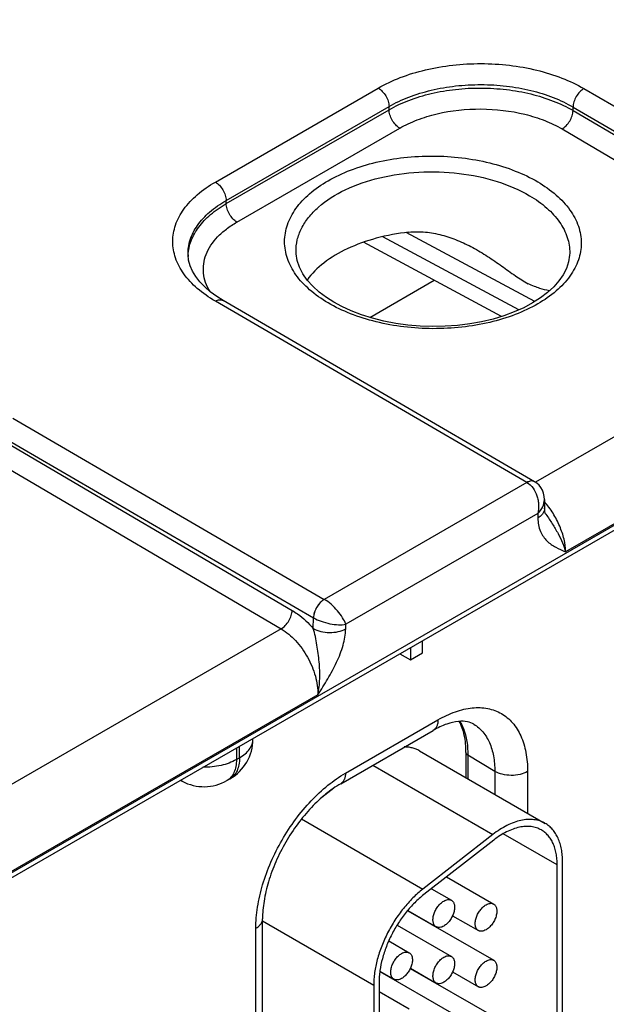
# Model space of a CAD drawing. Header units: inches. Extents: x 0 to 34, y 0 to 22.
# Tile 55 of 145: x 5.331 to 5.906, y 17.424 to 18.389. Entities that reach past the tile are written whole.
import ezdxf

# ---------------------------------------------------------------- set-up
doc = ezdxf.new("R2010")
doc.units = ezdxf.units.IN
doc.header["$LTSCALE"] = 1.87
doc.header["$MEASUREMENT"] = 0
doc.layers.get('0').update_dxf_attribs({"linetype": 'CONTINUOUS'})

msp = doc.modelspace()

# ---------------------------------------------------------------- linework, layer by layer
at = {"color": 7, "linetype": 'CONTINUOUS'}
for p, q in [((4.63165, 17.15329), (9.06003, 19.71018)), ((4.6287, 17.14676), (9.05708, 19.70366)), ((5.52299, 18.22998), (5.68257, 18.32212)), ((5.88407, 18.3216), (6.18924, 18.14383)), ((5.53355, 18.21185), (5.69313, 18.30399)), ((5.53365, 18.2088), (5.69313, 18.30089)), ((5.69313, 18.30089), (5.69313, 18.30399)), ((5.87342, 18.30007), (5.87342, 18.30347)), ((5.87342, 18.30347), (6.17857, 18.12572)), ((5.87342, 18.30007), (6.1577, 18.13302)), ((5.54416, 18.1907), (5.70364, 18.28279)), ((5.86272, 18.28197), (6.147, 18.11492)), ((5.53365, 18.2088), (5.53355, 18.21185)), ((5.83594, 18.11276), (5.71007, 18.18045)), ((5.80334, 18.09814), (5.66807, 18.17089)), ((5.82032, 18.10461), (5.68695, 18.17633)), ((5.60203, 18.16158), (5.60203, 18.1616)), ((5.87012, 18.16014), (5.87012, 18.16012)), ((5.49623, 18.15845), (5.49623, 18.15846)), ((5.67425, 18.09716), (5.73739, 18.13361)), ((5.82823, 17.93539), (5.52301, 18.11313)), ((5.83571, 17.93614), (5.53051, 18.11387)), ((6.147, 18.11492), (5.83648, 17.93562)), ((6.18297, 18.05032), (5.86618, 17.86742)), ((5.32457, 17.99855), (5.62974, 17.82078)), ((5.31392, 17.98042), (5.61907, 17.80267)), ((5.31392, 17.97703), (5.5982, 17.80997)), ((5.30322, 17.95892), (5.5875, 17.79187)), ((5.82823, 17.93539), (5.62974, 17.82078)), ((5.83578, 17.9361), (5.83442, 17.93665)), ((5.84538, 17.91865), (5.84551, 17.91004)), ((5.83886, 17.90486), (5.65079, 17.79628)), ((5.83886, 17.90486), (5.83892, 17.90051)), ((5.84686, 17.9043), (5.84686, 17.90429)), ((5.61891, 17.79217), (5.61907, 17.80267)), ((5.65073, 17.79185), (5.65079, 17.79628)), ((5.5875, 17.79187), (5.27698, 17.61257)), ((5.71404, 17.77343), (5.71404, 17.76154)), ((5.72578, 17.76832), (5.72578, 17.78021)), ((5.70374, 17.76748), (5.71404, 17.76154)), ((5.71404, 17.76154), (5.72578, 17.76832)), ((5.62347, 17.72728), (5.30668, 17.54437)), ((5.65043, 17.65028), (5.74111, 17.70264)), ((5.64577, 17.63998), (5.73645, 17.69234)), ((5.54664, 17.66539), (5.54664, 17.67677)), ((5.55982, 17.68376), (5.55982, 17.68438)), ((5.54368, 17.67507), (5.54368, 17.66369)), ((5.72308, 17.67218), (5.84612, 17.60114)), ((5.76853, 17.67061), (5.76853, 17.64594)), ((5.77042, 17.6679), (5.77042, 17.64484)), ((5.7968, 17.65213), (5.77042, 17.6679)), ((5.54368, 17.66369), (5.54664, 17.66539)), ((5.67712, 17.65809), (5.79474, 17.59018)), ((5.7968, 17.65213), (5.7968, 17.62961)), ((5.8289, 17.65197), (5.8289, 17.61108)), ((5.49055, 17.64242), (5.48879, 17.64337)), ((5.53437, 17.64309), (5.53732, 17.64479)), ((5.63894, 17.63563), (5.62715, 17.62642)), ((5.60739, 17.60542), (5.72632, 17.53675)), ((5.79474, 17.59018), (5.72632, 17.53675)), ((5.8579, 17.56031), (5.80495, 17.59088)), ((5.79566, 17.58468), (5.72724, 17.53125)), ((5.8632, 17.27802), (5.8632, 17.56338)), ((5.8579, 17.27496), (5.8579, 17.56031)), ((5.74953, 17.54866), (5.79566, 17.52202)), ((5.73465, 17.53703), (5.7543, 17.52569)), ((5.71147, 17.51552), (5.79566, 17.46691)), ((5.71162, 17.51569), (5.73929, 17.49971)), ((5.56923, 17.17859), (5.56923, 17.50742)), ((5.56923, 17.50545), (5.67812, 17.44258)), ((5.75543, 17.51061), (5.78066, 17.49604)), ((5.56264, 17.1694), (5.56264, 17.49824)), ((5.70113, 17.50128), (5.7543, 17.47058)), ((5.73486, 17.50201), (5.73486, 17.50227)), ((5.69284, 17.48585), (5.71293, 17.47425)), ((5.68427, 17.4559), (5.7543, 17.41547)), ((5.68429, 17.45615), (5.69793, 17.44827)), ((5.71398, 17.45896), (5.79566, 17.4118)), ((5.71406, 17.45917), (5.73929, 17.4446)), ((5.75543, 17.4555), (5.78066, 17.44093)), ((5.68342, 17.44564), (5.68342, 17.18815)), ((5.73486, 17.4469), (5.73486, 17.44716)), ((5.67812, 17.44258), (5.67812, 17.18508)), ((5.68342, 17.43618), (5.71293, 17.41914))]:
    msp.add_line(p, q, dxfattribs=at)
for points in [[(5.63903, 18.11204), (5.6318, 18.11664), (5.62461, 18.12206), (5.61835, 18.12777), (5.61305, 18.13374), (5.60872, 18.13993), (5.60543, 18.14632), (5.60321, 18.15287), (5.60212, 18.15957), (5.60203, 18.1616)], [(5.87012, 18.16014), (5.87004, 18.15826), (5.86901, 18.1517), (5.86689, 18.1453), (5.86374, 18.13907), (5.85959, 18.13303), (5.85449, 18.12721), (5.84847, 18.12164), (5.84154, 18.11634), (5.83374, 18.11136), (5.82514, 18.10676), (5.81576, 18.10257), (5.80569, 18.09885), (5.79502, 18.09564), (5.78384, 18.09297), (5.77224, 18.09089), (5.76032, 18.0894), (5.74818, 18.08853), (5.73594, 18.08828), (5.7237, 18.08867), (5.71156, 18.08968), (5.69965, 18.09131), (5.68805, 18.09354), (5.67688, 18.09633), (5.66622, 18.09967), (5.65617, 18.10351), (5.6468, 18.10781), (5.63903, 18.11204)], [(5.53051, 18.11387), (5.52432, 18.11774), (5.51806, 18.12232), (5.51255, 18.12709), (5.5078, 18.13205), (5.50381, 18.13717), (5.50062, 18.14244), (5.49826, 18.14786), (5.49677, 18.15344), (5.49623, 18.15846)], [(5.84538, 17.91865), (5.84516, 17.92156), (5.84448, 17.92476), (5.84338, 17.92768), (5.8419, 17.9303), (5.84009, 17.93261), (5.83798, 17.93459), (5.83578, 17.9361)], [(5.84686, 17.90429), (5.84658, 17.90478), (5.84621, 17.90562), (5.84587, 17.90677), (5.84562, 17.90829), (5.84551, 17.91004)]]:
    msp.add_lwpolyline(points, dxfattribs=at)
for centre, radius, start, end in [((5.53951, 18.15644), 0.04319, 177.33058, 179.16895), ((5.62987, 17.82133), 0.02156, 239.92522, 240.1386), ((5.51482, 17.68376), 0.045, 300.0008, 359.9992), ((5.4977, 17.65571), 0.01509, 234.41255, 241.71633), ((5.51186, 17.68206), 0.045, 241.73017, 300.00088)]:
    msp.add_arc(centre, radius, start, end, dxfattribs=at)
for points, knots in [([(5.68257, 18.32212), (5.68947, 18.3261), (5.70455, 18.33311), (5.72911, 18.34055), (5.7557, 18.3451), (5.78333, 18.34658), (5.81095, 18.34496), (5.83754, 18.34027), (5.8621, 18.33271), (5.87717, 18.32561), (5.88407, 18.3216)], [0, 0, 0, 0, 0.1141, 0.237195, 0.366768, 0.499736, 0.63274, 0.762419, 0.885682, 1, 1, 1, 1]), ([(5.69313, 18.30399), (5.6993, 18.30756), (5.71279, 18.31386), (5.73477, 18.32054), (5.75856, 18.32463), (5.78328, 18.32596), (5.808, 18.32448), (5.83179, 18.32026), (5.85377, 18.31346), (5.86725, 18.30708), (5.87342, 18.30347)], [0, 0, 0, 0, 0.114145, 0.237238, 0.36678, 0.499705, 0.63267, 0.762331, 0.885612, 1, 1, 1, 1]), ([(5.68257, 18.32212), (5.68406, 18.32125), (5.68686, 18.31889), (5.69016, 18.31441), (5.69243, 18.30933), (5.69311, 18.30571), (5.69313, 18.30399)], [0, 0, 0, 0, 0.236976, 0.499189, 0.761843, 1, 1, 1, 1]), ([(5.69313, 18.30089), (5.6993, 18.30444), (5.7128, 18.31068), (5.73478, 18.31729), (5.75857, 18.32131), (5.78329, 18.32259), (5.808, 18.32108), (5.83179, 18.31685), (5.85376, 18.31004), (5.86725, 18.30368), (5.87342, 18.30007)], [0, 0, 0, 0, 0.114008, 0.237036, 0.366572, 0.499533, 0.632558, 0.762282, 0.885608, 1, 1, 1, 1]), ([(5.88407, 18.3216), (5.88258, 18.32074), (5.87976, 18.31838), (5.87644, 18.3139), (5.87415, 18.30882), (5.87345, 18.3052), (5.87342, 18.30347)], [0, 0, 0, 0, 0.236844, 0.499187, 0.761971, 1, 1, 1, 1]), ([(5.70364, 18.28279), (5.70217, 18.28365), (5.69937, 18.28602), (5.69609, 18.29049), (5.69383, 18.29556), (5.69316, 18.29917), (5.69313, 18.30089)], [0, 0, 0, 0, 0.237244, 0.499463, 0.761973, 1, 1, 1, 1]), ([(5.70364, 18.28279), (5.70909, 18.28593), (5.721, 18.29146), (5.74739, 18.29942), (5.78321, 18.30316), (5.81901, 18.29904), (5.84538, 18.29082), (5.85728, 18.28517), (5.86272, 18.28197)], [0, 0, 0, 0, 0.114151, 0.23728, 0.499471, 0.761948, 0.885415, 1, 1, 1, 1]), ([(5.86272, 18.28197), (5.86421, 18.28283), (5.86703, 18.28519), (5.87036, 18.28966), (5.87267, 18.29473), (5.87338, 18.29835), (5.87342, 18.30007)], [0, 0, 0, 0, 0.236981, 0.49946, 0.762231, 1, 1, 1, 1]), ([(5.6334, 18.11148), (5.62701, 18.11523), (5.61544, 18.12334), (5.60162, 18.13806), (5.59288, 18.15432), (5.58985, 18.17153), (5.59287, 18.18871), (5.60161, 18.2049), (5.61544, 18.2195), (5.63373, 18.23211), (5.6558, 18.24237), (5.68086, 18.24993), (5.70798, 18.25452), (5.73615, 18.25597), (5.76432, 18.25423), (5.79144, 18.24937), (5.81649, 18.24156), (5.83186, 18.23426), (5.83889, 18.23013)], [0, 0, 0, 0, 0.060535, 0.114796, 0.163682, 0.209358, 0.254958, 0.303643, 0.357634, 0.417884, 0.484272, 0.555879, 0.631259, 0.708625, 0.786036, 0.861544, 0.933354, 1, 1, 1, 1]), ([(5.60203, 18.1616), (5.60195, 18.16546), (5.6028, 18.17338), (5.60709, 18.18486), (5.61422, 18.19574), (5.62777, 18.20971), (5.65107, 18.22414), (5.6847, 18.23547), (5.72254, 18.24074), (5.76148, 18.23953), (5.79832, 18.23193), (5.8209, 18.22241), (5.83087, 18.21655)], [0, 0, 0, 0, 0.043179, 0.087918, 0.135696, 0.187501, 0.304299, 0.437568, 0.58172, 0.728932, 0.870821, 1, 1, 1, 1]), ([(5.52301, 18.11313), (5.51675, 18.11677), (5.5054, 18.12465), (5.49185, 18.13899), (5.48327, 18.15485), (5.4803, 18.17165), (5.48326, 18.18844), (5.49184, 18.20426), (5.50539, 18.21854), (5.51674, 18.22636), (5.52299, 18.22998)], [0, 0, 0, 0, 0.144884, 0.274626, 0.39142, 0.500515, 0.609515, 0.726059, 0.855466, 1, 1, 1, 1]), ([(5.52299, 18.22998), (5.52448, 18.22911), (5.52729, 18.22675), (5.53058, 18.22227), (5.53285, 18.21719), (5.53353, 18.21357), (5.53355, 18.21185)], [0, 0, 0, 0, 0.236976, 0.499189, 0.761843, 1, 1, 1, 1]), ([(5.83889, 18.23013), (5.84527, 18.22638), (5.85685, 18.21828), (5.87067, 18.20355), (5.8794, 18.18729), (5.88244, 18.17008), (5.87941, 18.1529), (5.87067, 18.13671), (5.85685, 18.12212), (5.83856, 18.1095), (5.81648, 18.09924), (5.79143, 18.09168), (5.76431, 18.08709), (5.73613, 18.08564), (5.70796, 18.08738), (5.68084, 18.09224), (5.6558, 18.10005), (5.64043, 18.10735), (5.6334, 18.11148)], [0, 0, 0, 0, 0.060535, 0.114796, 0.163682, 0.209358, 0.254958, 0.303643, 0.357634, 0.417884, 0.484272, 0.555879, 0.631259, 0.708625, 0.786036, 0.861544, 0.933354, 1, 1, 1, 1]), ([(5.49623, 18.15846), (5.49608, 18.16342), (5.49763, 18.17382), (5.50522, 18.18834), (5.51749, 18.20143), (5.52784, 18.20856), (5.53355, 18.21185)], [0, 0, 0, 0, 0.218502, 0.451379, 0.710202, 1, 1, 1, 1]), ([(5.49636, 18.15845), (5.49658, 18.16319), (5.49871, 18.17299), (5.50648, 18.18658), (5.51838, 18.19888), (5.52823, 18.20566), (5.53365, 18.2088)], [0, 0, 0, 0, 0.218431, 0.452595, 0.71182, 1, 1, 1, 1]), ([(5.54416, 18.1907), (5.54268, 18.19157), (5.53988, 18.19394), (5.53661, 18.19841), (5.53435, 18.20348), (5.53367, 18.20708), (5.53365, 18.2088)], [0, 0, 0, 0, 0.237244, 0.499463, 0.761973, 1, 1, 1, 1]), ([(5.83087, 18.21655), (5.83684, 18.21304), (5.84767, 18.20543), (5.86052, 18.19158), (5.86852, 18.17629), (5.87023, 18.16536), (5.87012, 18.16014)], [0, 0, 0, 0, 0.289471, 0.548546, 0.781743, 1, 1, 1, 1]), ([(5.51777, 18.12249), (5.51605, 18.1253), (5.51321, 18.13113), (5.51105, 18.14047), (5.51121, 18.14991), (5.51459, 18.16264), (5.5227, 18.17435), (5.53384, 18.18419), (5.54055, 18.18862), (5.54416, 18.1907)], [0, 0, 0, 0, 0.119815, 0.233742, 0.345688, 0.459924, 0.708518, 0.848618, 1, 1, 1, 1]), ([(5.71248, 18.18078), (5.70175, 18.17957), (5.68115, 18.17578), (5.65289, 18.16576), (5.62959, 18.15214), (5.61741, 18.14021), (5.61292, 18.13386)], [0, 0, 0, 0, 0.287227, 0.554479, 0.79318, 1, 1, 1, 1]), ([(5.71248, 18.18078), (5.71787, 18.18139), (5.72881, 18.18139), (5.74492, 18.17838), (5.76045, 18.17305), (5.77032, 18.16831), (5.77515, 18.16572)], [0, 0, 0, 0, 0.248677, 0.49821, 0.748775, 1, 1, 1, 1]), ([(5.77515, 18.16572), (5.78013, 18.16304), (5.7898, 18.15723), (5.80354, 18.14767), (5.81641, 18.13817), (5.82517, 18.1325), (5.82957, 18.13026)], [0, 0, 0, 0, 0.261087, 0.520169, 0.77201, 1, 1, 1, 1]), ([(5.8502, 18.12321), (5.84711, 18.12401), (5.84216, 18.12524), (5.83526, 18.1276), (5.83152, 18.12927), (5.82957, 18.13026)], [0, 0, 0, 0, 0.438367, 0.700576, 1, 1, 1, 1]), ([(5.52301, 18.11313), (5.52367, 18.11351), (5.52498, 18.11413), (5.527, 18.11462), (5.52888, 18.11457), (5.53002, 18.11416), (5.53051, 18.11387)], [0, 0, 0, 0, 0.290323, 0.549714, 0.782684, 1, 1, 1, 1]), ([(5.83571, 17.93614), (5.83521, 17.93643), (5.83408, 17.93685), (5.83219, 17.93689), (5.83018, 17.93641), (5.82887, 17.93578), (5.82821, 17.9354)], [0, 0, 0, 0, 0.217316, 0.450286, 0.709676, 1, 1, 1, 1]), ([(5.83442, 17.93665), (5.83347, 17.93689), (5.83124, 17.93683), (5.82924, 17.93597), (5.82823, 17.93539)], [0, 0, 0, 0, 0.456619, 1, 1, 1, 1]), ([(5.82823, 17.93539), (5.83292, 17.93265), (5.83714, 17.92614), (5.83923, 17.91801), (5.83992, 17.91213), (5.83955, 17.90767), (5.83886, 17.90486)], [0, 0, 0, 0, 0.479289, 0.611923, 0.744389, 1, 1, 1, 1]), ([(5.83886, 17.90486), (5.84082, 17.90679), (5.84405, 17.91098), (5.84542, 17.9162), (5.84538, 17.91865)], [0, 0, 0, 0, 0.52929, 1, 1, 1, 1]), ([(5.84551, 17.91004), (5.84552, 17.90916), (5.84523, 17.90732), (5.84389, 17.90474), (5.84174, 17.9024), (5.83992, 17.90111), (5.83892, 17.90051)], [0, 0, 0, 0, 0.21857, 0.452166, 0.711185, 1, 1, 1, 1]), ([(5.86618, 17.86742), (5.8661, 17.87152), (5.86487, 17.88014), (5.86061, 17.89287), (5.85413, 17.90533), (5.84852, 17.91301), (5.84543, 17.91658)], [0, 0, 0, 0, 0.226977, 0.477051, 0.739066, 1, 1, 1, 1]), ([(5.83892, 17.90051), (5.83899, 17.89605), (5.84012, 17.88952), (5.84409, 17.88223), (5.84886, 17.87659), (5.85637, 17.87152), (5.86291, 17.86879), (5.86618, 17.86742)], [0, 0, 0, 0, 0.290805, 0.418063, 0.537966, 0.768912, 1, 1, 1, 1]), ([(5.84686, 17.90429), (5.84894, 17.90112), (5.85311, 17.89495), (5.85873, 17.88565), (5.86318, 17.87652), (5.86537, 17.87039), (5.86618, 17.86742)], [0, 0, 0, 0, 0.272107, 0.534098, 0.778987, 1, 1, 1, 1]), ([(5.62972, 17.8208), (5.62823, 17.81994), (5.62541, 17.81758), (5.62209, 17.8131), (5.6198, 17.80802), (5.6191, 17.8044), (5.61907, 17.80267)], [0, 0, 0, 0, 0.236844, 0.499187, 0.761971, 1, 1, 1, 1]), ([(5.62974, 17.82078), (5.62826, 17.81992), (5.62545, 17.81755), (5.62215, 17.81307), (5.61986, 17.80798), (5.61917, 17.80436), (5.61914, 17.80263)], [0, 0, 0, 0, 0.23658, 0.498909, 0.76183, 1, 1, 1, 1]), ([(5.65079, 17.79628), (5.65002, 17.79852), (5.64763, 17.8032), (5.64273, 17.80982), (5.63671, 17.81595), (5.6321, 17.81941), (5.62974, 17.82078)], [0, 0, 0, 0, 0.216799, 0.47672, 0.750266, 1, 1, 1, 1]), ([(5.5875, 17.79187), (5.58899, 17.79273), (5.59182, 17.79509), (5.59514, 17.79955), (5.59745, 17.80463), (5.59816, 17.80825), (5.5982, 17.80997)], [0, 0, 0, 0, 0.236981, 0.49946, 0.762231, 1, 1, 1, 1]), ([(5.5982, 17.80997), (5.60005, 17.80889), (5.60768, 17.80386), (5.61436, 17.79747), (5.61891, 17.79217)], [0, 0, 0, 0, 0.234431, 1, 1, 1, 1]), ([(5.61914, 17.80263), (5.62151, 17.80127), (5.6268, 17.79899), (5.63509, 17.79676), (5.64323, 17.79571), (5.64847, 17.79588), (5.65079, 17.79628)], [0, 0, 0, 0, 0.250301, 0.524327, 0.784175, 1, 1, 1, 1]), ([(5.5875, 17.79187), (5.59273, 17.7888), (5.60258, 17.78035), (5.61395, 17.76435), (5.62157, 17.74623), (5.62359, 17.73337), (5.62347, 17.72728)], [0, 0, 0, 0, 0.237053, 0.499139, 0.761692, 1, 1, 1, 1]), ([(5.62347, 17.72728), (5.62454, 17.73243), (5.62568, 17.74319), (5.62497, 17.75954), (5.62308, 17.77327), (5.62103, 17.78418), (5.61972, 17.78955), (5.61891, 17.79217)], [0, 0, 0, 0, 0.240925, 0.492181, 0.747196, 0.874582, 1, 1, 1, 1]), ([(5.61891, 17.79217), (5.62117, 17.79087), (5.62642, 17.78895), (5.63481, 17.78797), (5.6432, 17.78877), (5.64846, 17.79059), (5.65073, 17.79185)], [0, 0, 0, 0, 0.237771, 0.501106, 0.76384, 1, 1, 1, 1]), ([(5.62347, 17.72728), (5.62675, 17.73244), (5.6333, 17.74276), (5.64206, 17.75873), (5.64852, 17.77505), (5.65065, 17.78641), (5.65073, 17.79185)], [0, 0, 0, 0, 0.258878, 0.517525, 0.769703, 1, 1, 1, 1]), ([(5.74111, 17.70264), (5.74656, 17.70579), (5.7574, 17.71095), (5.77405, 17.71497), (5.78969, 17.71457), (5.80361, 17.70953), (5.81494, 17.7), (5.8231, 17.68665), (5.82795, 17.67022), (5.8289, 17.65826), (5.8289, 17.65197)], [0, 0, 0, 0, 0.144905, 0.274533, 0.391125, 0.500011, 0.608895, 0.725481, 0.855103, 1, 1, 1, 1]), ([(5.74111, 17.70264), (5.74111, 17.7015), (5.74094, 17.69934), (5.74006, 17.69636), (5.73859, 17.69394), (5.7372, 17.69277), (5.73645, 17.69234)], [0, 0, 0, 0, 0.289807, 0.549047, 0.782228, 1, 1, 1, 1]), ([(5.77638, 17.69829), (5.77442, 17.69947), (5.76943, 17.70133), (5.76018, 17.70148), (5.74869, 17.69864), (5.7407, 17.69479), (5.73645, 17.69234)], [0, 0, 0, 0, 0.162928, 0.371574, 0.650437, 1, 1, 1, 1]), ([(5.76853, 17.67061), (5.76853, 17.67629), (5.76762, 17.68683), (5.76422, 17.69694), (5.76193, 17.7012)], [0, 0, 0, 0, 0.539807, 1, 1, 1, 1]), ([(5.76259, 17.70119), (5.76391, 17.69895), (5.76886, 17.68854), (5.77042, 17.67678), (5.77042, 17.6679)], [0, 0, 0, 0, 0.226637, 1, 1, 1, 1]), ([(5.77638, 17.69829), (5.77964, 17.69631), (5.78573, 17.69099), (5.7922, 17.68015), (5.79605, 17.66686), (5.7968, 17.6572), (5.7968, 17.65213)], [0, 0, 0, 0, 0.217752, 0.451264, 0.710615, 1, 1, 1, 1]), ([(5.54664, 17.66539), (5.54861, 17.66653), (5.5522, 17.669), (5.55648, 17.6735), (5.55918, 17.67847), (5.55982, 17.68205), (5.55982, 17.68376)], [0, 0, 0, 0, 0.289796, 0.549041, 0.782223, 1, 1, 1, 1]), ([(5.72308, 17.67218), (5.72197, 17.67282), (5.71963, 17.67396), (5.71589, 17.67518), (5.71193, 17.6759), (5.70921, 17.67605), (5.70783, 17.67604)], [0, 0, 0, 0, 0.242471, 0.488065, 0.739717, 1, 1, 1, 1]), ([(5.77042, 17.6679), (5.76989, 17.66822), (5.76896, 17.66895), (5.76853, 17.6701), (5.76853, 17.67061)], [0, 0, 0, 0, 0.54927, 1, 1, 1, 1]), ([(5.54368, 17.66369), (5.53903, 17.661), (5.52819, 17.65713), (5.51681, 17.65601), (5.51086, 17.65608)], [0, 0, 0, 0, 0.474453, 1, 1, 1, 1]), ([(5.54368, 17.66369), (5.54368, 17.6614), (5.54334, 17.65707), (5.54158, 17.65111), (5.53863, 17.64628), (5.53585, 17.64394), (5.53437, 17.64309)], [0, 0, 0, 0, 0.289803, 0.549049, 0.782228, 1, 1, 1, 1]), ([(5.54664, 17.66539), (5.54664, 17.66311), (5.54629, 17.65877), (5.54453, 17.65282), (5.54158, 17.64798), (5.5388, 17.64565), (5.53732, 17.64479)], [0, 0, 0, 0, 0.289803, 0.549049, 0.782228, 1, 1, 1, 1]), ([(5.56264, 17.49824), (5.56264, 17.50517), (5.56391, 17.51961), (5.56898, 17.5414), (5.5771, 17.56346), (5.58796, 17.58498), (5.60116, 17.60515), (5.61622, 17.62321), (5.63255, 17.63849), (5.64442, 17.64681), (5.65043, 17.65028)], [0, 0, 0, 0, 0.114151, 0.237321, 0.36697, 0.499994, 0.633019, 0.76267, 0.885844, 1, 1, 1, 1]), ([(5.65043, 17.65028), (5.65043, 17.64914), (5.65025, 17.64697), (5.64938, 17.644), (5.6479, 17.64158), (5.64651, 17.64041), (5.64577, 17.63998)], [0, 0, 0, 0, 0.289807, 0.549047, 0.782228, 1, 1, 1, 1]), ([(5.8289, 17.65197), (5.82661, 17.65065), (5.82129, 17.64873), (5.8128, 17.64784), (5.80433, 17.64881), (5.79905, 17.65078), (5.7968, 17.65213)], [0, 0, 0, 0, 0.237748, 0.501114, 0.763872, 1, 1, 1, 1]), ([(5.64577, 17.63998), (5.64072, 17.63707), (5.63059, 17.62992), (5.6165, 17.61668), (5.60328, 17.60077), (5.59158, 17.58289), (5.58195, 17.56383), (5.57478, 17.54442), (5.57035, 17.5256), (5.56923, 17.51325), (5.56923, 17.50742)], [0, 0, 0, 0, 0.110176, 0.232993, 0.36435, 0.500008, 0.635664, 0.767018, 0.889831, 1, 1, 1, 1]), ([(5.84612, 17.60114), (5.84529, 17.60162), (5.84358, 17.60249), (5.83996, 17.60388), (5.83505, 17.60495), (5.8288, 17.60512), (5.82222, 17.60419), (5.81541, 17.6022), (5.80847, 17.59917), (5.80148, 17.59514), (5.79697, 17.59193), (5.79474, 17.59018)], [0, 0, 0, 0, 0.051417, 0.1032, 0.209138, 0.320445, 0.438996, 0.56595, 0.70188, 0.846821, 1, 1, 1, 1]), ([(5.8632, 17.56338), (5.8632, 17.56552), (5.86303, 17.56971), (5.8622, 17.57578), (5.86083, 17.58141), (5.85891, 17.58655), (5.85646, 17.59115), (5.85351, 17.59516), (5.85007, 17.59854), (5.84747, 17.60036), (5.84612, 17.60114)], [0, 0, 0, 0, 0.14849, 0.289479, 0.422747, 0.548653, 0.667992, 0.781933, 0.891987, 1, 1, 1, 1]), ([(5.84237, 17.59464), (5.84086, 17.59551), (5.83762, 17.59696), (5.83231, 17.59811), (5.82662, 17.59826), (5.82064, 17.59742), (5.81445, 17.59561), (5.80814, 17.59285), (5.80179, 17.5892), (5.79769, 17.58627), (5.79566, 17.58468)], [0, 0, 0, 0, 0.10308, 0.20903, 0.320349, 0.43892, 0.565901, 0.701837, 0.846767, 1, 1, 1, 1]), ([(5.8579, 17.56031), (5.8579, 17.56227), (5.85774, 17.56607), (5.85699, 17.57159), (5.85574, 17.57671), (5.854, 17.58138), (5.85177, 17.58556), (5.84908, 17.58921), (5.84596, 17.59228), (5.8436, 17.59393), (5.84237, 17.59464)], [0, 0, 0, 0, 0.148529, 0.289501, 0.422739, 0.548642, 0.667995, 0.781939, 0.891988, 1, 1, 1, 1]), ([(5.72632, 17.53675), (5.72463, 17.53543), (5.72126, 17.53262), (5.71473, 17.52645), (5.707, 17.5178), (5.69873, 17.5063), (5.69157, 17.49391), (5.68576, 17.481), (5.68145, 17.46794), (5.67919, 17.45708), (5.67828, 17.44866), (5.67812, 17.44458), (5.67812, 17.44258)], [0, 0, 0, 0, 0.059291, 0.120491, 0.247245, 0.377853, 0.509817, 0.640447, 0.767136, 0.887636, 0.944969, 1, 1, 1, 1]), ([(5.72724, 17.53125), (5.7257, 17.53005), (5.72264, 17.52749), (5.7167, 17.52189), (5.70968, 17.51402), (5.70216, 17.50357), (5.69565, 17.49231), (5.69037, 17.48057), (5.68645, 17.4687), (5.68439, 17.45882), (5.68356, 17.45117), (5.68342, 17.44746), (5.68342, 17.44564)], [0, 0, 0, 0, 0.059313, 0.12051, 0.247235, 0.377856, 0.509817, 0.640444, 0.767146, 0.887618, 0.944948, 1, 1, 1, 1]), ([(5.73929, 17.49971), (5.73893, 17.49992), (5.73822, 17.50046), (5.73738, 17.50153), (5.73675, 17.50283), (5.73634, 17.50434), (5.73616, 17.50603), (5.73621, 17.50785), (5.73648, 17.50978), (5.73715, 17.51247), (5.73823, 17.51514), (5.73964, 17.51768), (5.74087, 17.51949), (5.74222, 17.52116), (5.74367, 17.52265), (5.74519, 17.52392), (5.74626, 17.52464), (5.74679, 17.52495)], [0, 0, 0, 0, 0.04282, 0.08741, 0.135196, 0.187114, 0.243566, 0.304532, 0.36964, 0.438255, 0.58247, 0.656229, 0.729617, 0.801598, 0.871247, 0.937677, 1, 1, 1, 1]), ([(5.74679, 17.52495), (5.74745, 17.52533), (5.74876, 17.52595), (5.75077, 17.52644), (5.75238, 17.52639), (5.75353, 17.52608), (5.75405, 17.52583), (5.75429, 17.52569)], [0, 0, 0, 0, 0.289326, 0.548705, 0.78167, 0.891839, 1, 1, 1, 1]), ([(5.75429, 17.52569), (5.75466, 17.52548), (5.75537, 17.52494), (5.75621, 17.52387), (5.75684, 17.52257), (5.75725, 17.52106), (5.75743, 17.51937), (5.75738, 17.51755), (5.75711, 17.51562), (5.75644, 17.51293), (5.75536, 17.51026), (5.75395, 17.50773), (5.75272, 17.50591), (5.75137, 17.50424), (5.74992, 17.50276), (5.7484, 17.50148), (5.74733, 17.50076), (5.74679, 17.50045)], [0, 0, 0, 0, 0.04282, 0.08741, 0.135196, 0.187114, 0.243566, 0.304532, 0.36964, 0.438255, 0.58247, 0.656229, 0.729617, 0.801598, 0.871247, 0.937677, 1, 1, 1, 1]), ([(5.78816, 17.52128), (5.78882, 17.52166), (5.79013, 17.52228), (5.79214, 17.52277), (5.79375, 17.52272), (5.79489, 17.52241), (5.79541, 17.52216), (5.79566, 17.52202)], [0, 0, 0, 0, 0.289326, 0.548705, 0.78167, 0.891839, 1, 1, 1, 1]), ([(5.78066, 17.49604), (5.78029, 17.49625), (5.77959, 17.49679), (5.77875, 17.49786), (5.77812, 17.49916), (5.77771, 17.50067), (5.77753, 17.50236), (5.77757, 17.50418), (5.77785, 17.50611), (5.77851, 17.5088), (5.77959, 17.51147), (5.78101, 17.514), (5.78223, 17.51582), (5.78359, 17.51748), (5.78504, 17.51897), (5.78655, 17.52025), (5.78762, 17.52096), (5.78816, 17.52128)], [0, 0, 0, 0, 0.04282, 0.08741, 0.135196, 0.187114, 0.243566, 0.304532, 0.36964, 0.438255, 0.58247, 0.656229, 0.729617, 0.801598, 0.871247, 0.937677, 1, 1, 1, 1]), ([(5.79566, 17.52202), (5.79603, 17.5218), (5.79673, 17.52127), (5.79757, 17.5202), (5.79821, 17.5189), (5.79861, 17.51739), (5.7988, 17.5157), (5.79875, 17.51388), (5.79848, 17.51195), (5.79781, 17.50926), (5.79673, 17.50659), (5.79531, 17.50405), (5.79409, 17.50224), (5.79274, 17.50057), (5.79129, 17.49908), (5.78977, 17.49781), (5.7887, 17.49709), (5.78816, 17.49678)], [0, 0, 0, 0, 0.04282, 0.08741, 0.135196, 0.187114, 0.243566, 0.304532, 0.36964, 0.438255, 0.58247, 0.656229, 0.729617, 0.801598, 0.871247, 0.937677, 1, 1, 1, 1]), ([(5.56264, 17.49824), (5.56363, 17.49881), (5.56542, 17.50004), (5.56756, 17.50229), (5.56892, 17.50478), (5.56923, 17.50656), (5.56923, 17.50742)], [0, 0, 0, 0, 0.289802, 0.54904, 0.782223, 1, 1, 1, 1]), ([(5.74679, 17.50045), (5.74614, 17.50007), (5.74483, 17.49945), (5.74282, 17.49896), (5.74121, 17.49901), (5.74006, 17.49932), (5.73954, 17.49957), (5.73929, 17.49971)], [0, 0, 0, 0, 0.289326, 0.548705, 0.78167, 0.891839, 1, 1, 1, 1]), ([(5.78816, 17.49678), (5.7875, 17.4964), (5.78619, 17.49578), (5.78418, 17.49529), (5.78257, 17.49533), (5.78143, 17.49565), (5.78091, 17.4959), (5.78066, 17.49604)], [0, 0, 0, 0, 0.289326, 0.548705, 0.78167, 0.891839, 1, 1, 1, 1]), ([(5.70543, 17.47351), (5.70609, 17.47389), (5.7074, 17.47451), (5.70941, 17.475), (5.71101, 17.47495), (5.71216, 17.47464), (5.71268, 17.47439), (5.71293, 17.47425)], [0, 0, 0, 0, 0.289326, 0.548705, 0.78167, 0.891839, 1, 1, 1, 1]), ([(5.71293, 17.47425), (5.7133, 17.47404), (5.714, 17.4735), (5.71484, 17.47243), (5.71547, 17.47113), (5.71588, 17.46962), (5.71606, 17.46793), (5.71602, 17.46611), (5.71574, 17.46418), (5.71508, 17.46149), (5.714, 17.45882), (5.71258, 17.45629), (5.71136, 17.45447), (5.71, 17.4528), (5.70855, 17.45132), (5.70704, 17.45004), (5.70597, 17.44932), (5.70543, 17.44901)], [0, 0, 0, 0, 0.04282, 0.08741, 0.135196, 0.187114, 0.243566, 0.304532, 0.36964, 0.438255, 0.58247, 0.656229, 0.729617, 0.801598, 0.871247, 0.937677, 1, 1, 1, 1]), ([(5.69793, 17.44827), (5.69756, 17.44848), (5.69686, 17.44902), (5.69601, 17.45009), (5.69538, 17.45139), (5.69498, 17.4529), (5.69479, 17.45459), (5.69484, 17.45641), (5.69511, 17.45834), (5.69578, 17.46103), (5.69686, 17.4637), (5.69828, 17.46624), (5.6995, 17.46805), (5.70085, 17.46972), (5.7023, 17.47121), (5.70382, 17.47248), (5.70489, 17.4732), (5.70543, 17.47351)], [0, 0, 0, 0, 0.04282, 0.08741, 0.135196, 0.187114, 0.243566, 0.304532, 0.36964, 0.438255, 0.58247, 0.656229, 0.729617, 0.801598, 0.871247, 0.937677, 1, 1, 1, 1]), ([(5.73929, 17.4446), (5.73893, 17.44481), (5.73822, 17.44535), (5.73738, 17.44642), (5.73675, 17.44772), (5.73634, 17.44923), (5.73616, 17.45092), (5.73621, 17.45274), (5.73648, 17.45467), (5.73715, 17.45736), (5.73823, 17.46003), (5.73964, 17.46256), (5.74087, 17.46438), (5.74222, 17.46605), (5.74367, 17.46753), (5.74519, 17.46881), (5.74626, 17.46953), (5.74679, 17.46984)], [0, 0, 0, 0, 0.04282, 0.08741, 0.135196, 0.187114, 0.243566, 0.304532, 0.36964, 0.438255, 0.58247, 0.656229, 0.729617, 0.801598, 0.871247, 0.937677, 1, 1, 1, 1]), ([(5.74679, 17.46984), (5.74745, 17.47022), (5.74876, 17.47084), (5.75077, 17.47133), (5.75238, 17.47128), (5.75353, 17.47097), (5.75405, 17.47072), (5.75429, 17.47058)], [0, 0, 0, 0, 0.289326, 0.548705, 0.78167, 0.891839, 1, 1, 1, 1]), ([(5.75429, 17.47058), (5.75466, 17.47036), (5.75537, 17.46983), (5.75621, 17.46876), (5.75684, 17.46746), (5.75725, 17.46595), (5.75743, 17.46426), (5.75738, 17.46244), (5.75711, 17.46051), (5.75644, 17.45782), (5.75536, 17.45515), (5.75395, 17.45261), (5.75272, 17.4508), (5.75137, 17.44913), (5.74992, 17.44764), (5.7484, 17.44637), (5.74733, 17.44565), (5.74679, 17.44534)], [0, 0, 0, 0, 0.04282, 0.08741, 0.135196, 0.187114, 0.243566, 0.304532, 0.36964, 0.438255, 0.58247, 0.656229, 0.729617, 0.801598, 0.871247, 0.937677, 1, 1, 1, 1]), ([(5.78066, 17.44093), (5.78029, 17.44114), (5.77959, 17.44168), (5.77875, 17.44274), (5.77812, 17.44405), (5.77771, 17.44556), (5.77753, 17.44724), (5.77757, 17.44907), (5.77785, 17.45099), (5.77851, 17.45369), (5.77959, 17.45635), (5.78101, 17.45889), (5.78223, 17.46071), (5.78359, 17.46237), (5.78504, 17.46386), (5.78655, 17.46514), (5.78762, 17.46585), (5.78816, 17.46616)], [0, 0, 0, 0, 0.04282, 0.08741, 0.135196, 0.187114, 0.243566, 0.304532, 0.36964, 0.438255, 0.58247, 0.656229, 0.729617, 0.801598, 0.871247, 0.937677, 1, 1, 1, 1]), ([(5.78816, 17.46616), (5.78882, 17.46654), (5.79013, 17.46717), (5.79214, 17.46765), (5.79375, 17.46761), (5.79489, 17.46729), (5.79541, 17.46705), (5.79566, 17.46691)], [0, 0, 0, 0, 0.289326, 0.548705, 0.78167, 0.891839, 1, 1, 1, 1]), ([(5.79566, 17.46691), (5.79603, 17.46669), (5.79673, 17.46616), (5.79757, 17.46509), (5.79821, 17.46379), (5.79861, 17.46227), (5.7988, 17.46059), (5.79875, 17.45877), (5.79848, 17.45684), (5.79781, 17.45415), (5.79673, 17.45148), (5.79531, 17.44894), (5.79409, 17.44713), (5.79274, 17.44546), (5.79129, 17.44397), (5.78977, 17.4427), (5.7887, 17.44198), (5.78816, 17.44167)], [0, 0, 0, 0, 0.04282, 0.08741, 0.135196, 0.187114, 0.243566, 0.304532, 0.36964, 0.438255, 0.58247, 0.656229, 0.729617, 0.801598, 0.871247, 0.937677, 1, 1, 1, 1]), ([(5.70543, 17.44901), (5.70477, 17.44863), (5.70346, 17.44801), (5.70145, 17.44752), (5.69984, 17.44757), (5.6987, 17.44788), (5.69817, 17.44813), (5.69793, 17.44827)], [0, 0, 0, 0, 0.289326, 0.548705, 0.78167, 0.891839, 1, 1, 1, 1]), ([(5.74679, 17.44534), (5.74614, 17.44496), (5.74483, 17.44434), (5.74282, 17.44385), (5.74121, 17.44389), (5.74006, 17.44421), (5.73954, 17.44446), (5.73929, 17.4446)], [0, 0, 0, 0, 0.289326, 0.548705, 0.78167, 0.891839, 1, 1, 1, 1]), ([(5.78816, 17.44167), (5.7875, 17.44129), (5.78619, 17.44067), (5.78418, 17.44018), (5.78257, 17.44022), (5.78143, 17.44054), (5.78091, 17.44079), (5.78066, 17.44093)], [0, 0, 0, 0, 0.289326, 0.548705, 0.78167, 0.891839, 1, 1, 1, 1])]:
    msp.add_open_spline(points, degree=3, knots=knots, dxfattribs=at)

doc.saveas('drawing.dxf')
